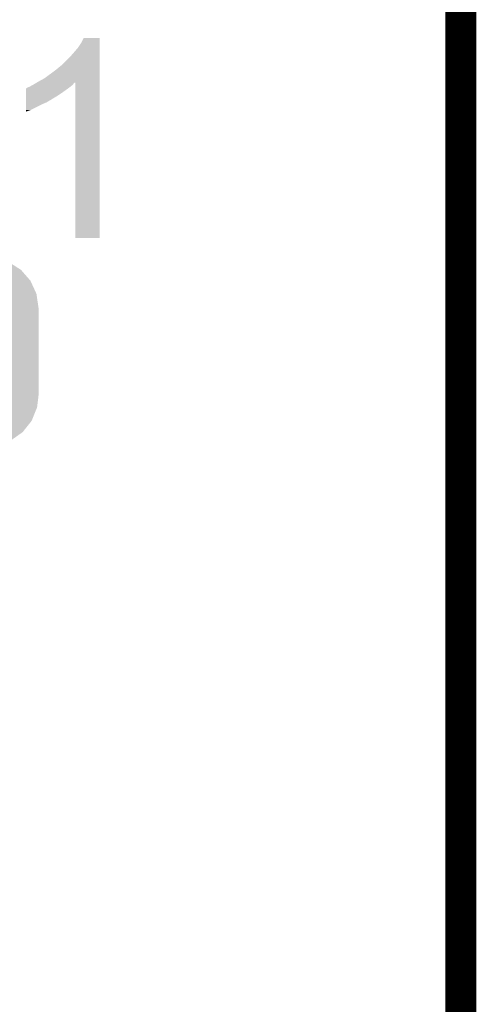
# Model space of a CAD drawing. Extents: x -1.3 to 24.2, y -3.9 to 53.4.
# Tile 51 of 51: x 22 to 24.2, y 44.4 to 49.3. Entities that reach past the tile are written whole.
import ezdxf

# ---------------------------------------------------------------- set-up
doc = ezdxf.new("R2010")
doc.units = 0
doc.layers.get('0').update_dxf_attribs({"linetype": 'CONTINUOUS'})
for name, color, linetype in [('SKOLL-I_CLICK_V101_GKO', 9, 'CONTINUOUS'), ('SKOLL-I_CLICK_V101_GTO', 11, 'CONTINUOUS'), ('SKOLL-I_CLICK_V101_GTS', 8, 'CONTINUOUS')]:
    doc.layers.add(name, color=color, linetype=linetype)

# ---------------------------------------------------------------- blocks, each defined once
blk = doc.blocks.new('CUSTOM_119')
for points in [[(-0.307838, 0.401654), (-0.260242, 0.435192), (0.310122, 0.401654), (0.257792, 0.435192)], [(-0.260242, 0.435192), (-0.246308, 0.439932), (0.257792, 0.435192), (0.250396, 0.439932)], [(-0.246308, 0.439932), (-0.193082, 0.458036), (0.250396, 0.439932), (0.188364, 0.458036)], [(-0.193082, 0.458036), (-0.150902, 0.459806), (0.188364, 0.458036), (0.182298, 0.459806)], [(-0.150902, 0.459806), (-0.122208, 0.46101), (0.182298, 0.459806), (0.122224, 0.46101)], [(-0.354944, 0.348086), (-0.31823, 0.39433), (0.356626, 0.348086), (0.316482, 0.39433)], [(-0.31823, 0.39433), (-0.307838, 0.401654), (0.316482, 0.39433), (0.310122, 0.401654)], [(-0.384708, 0.283574), (-0.362338, 0.338772), (0.38613, 0.283574), (0.360886, 0.338772)], [(-0.362338, 0.338772), (-0.354944, 0.348086), (0.360886, 0.338772), (0.356626, 0.348086)], [(-0.39624, 0.21336), (-0.388982, 0.273026), (0.39624, 0.21336), (0.38765, 0.273026)], [(-0.388982, 0.273026), (-0.384708, 0.283574), (0.38765, 0.273026), (0.38613, 0.283574)], [(-0.39624, 0.21209), (-0.39624, 0.21336), (0.39624, 0.21209), (0.39624, 0.21336)], [(-0.39624, -0.21209), (-0.39624, 0.21209), (0.39624, -0.21209), (0.39624, 0.21209)], [(-0.39624, -0.21336), (-0.39624, -0.21209), (0.39624, -0.21336), (0.39624, -0.21209)], [(-0.38765, -0.273006), (-0.39624, -0.21336), (0.388986, -0.273006), (0.39624, -0.21336)], [(-0.38613, -0.283574), (-0.38765, -0.273006), (0.384704, -0.283574), (0.388986, -0.273006)], [(-0.360894, -0.338754), (-0.38613, -0.283574), (0.362346, -0.338754), (0.384704, -0.283574)], [(-0.356628, -0.348086), (-0.360894, -0.338754), (0.354938, -0.348086), (0.362346, -0.338754)], [(-0.316494, -0.394316), (-0.356628, -0.348086), (0.318242, -0.394316), (0.354938, -0.348086)], [(-0.310124, -0.401656), (-0.316494, -0.394316), (0.307826, -0.401656), (0.318242, -0.394316)], [(-0.257814, -0.43518), (-0.310124, -0.401656), (0.260256, -0.43518), (0.307826, -0.401656)], [(-0.2504, -0.439932), (-0.257814, -0.43518), (0.246288, -0.439932), (0.260256, -0.43518)], [(-0.188392, -0.45803), (-0.2504, -0.439932), (0.1931, -0.45803), (0.246288, -0.439932)], [(-0.182302, -0.459808), (-0.188392, -0.45803), (0.150812, -0.459808), (0.1931, -0.45803)], [(-0.122208, -0.46101), (-0.182302, -0.459808), (0.122224, -0.46101), (0.150812, -0.459808)]]:
    blk.add_solid(points)

msp = doc.modelspace()

# ---------------------------------------------------------------- linework, layer by layer
at = {"layer": 'SKOLL-I_CLICK_V101_GKO', "const_width": 0.1524}
msp.add_lwpolyline([(24.13, -1.27), (24.13, 51.054)], dxfattribs=at)
at = {"layer": 'SKOLL-I_CLICK_V101_GTO'}
for points in [[(22.2504, 49.11598), (22.26564, 49.138842), (22.357078, 49.11598), (22.357078, 49.138842)], [(22.26564, 49.138842), (22.278342, 49.164218), (22.357078, 49.138842), (22.35708, 49.164218)], [(22.278342, 49.164218), (22.278354, 49.16424), (22.35708, 49.164218), (22.278354, 49.16424)], [(22.21484, 49.07534), (22.2504, 49.11598), (22.357078, 49.07534), (22.357078, 49.11598)], [(22.171658, 49.032158), (22.21484, 49.07534), (22.357076, 49.032158), (22.357078, 49.07534)], [(22.085302, 48.96612), (22.11324, 48.98644), (22.357074, 48.96612), (22.357076, 48.98644)], [(22.11324, 48.98644), (22.14372, 49.0093), (22.357076, 48.98644), (22.357076, 49.0093)], [(22.14372, 49.0093), (22.171658, 49.032158), (22.357076, 49.0093), (22.357076, 49.032158)], [(22.031958, 48.93564), (22.048882, 48.945794), (22.225, 48.93564), (22.235154, 48.945794)], [(22.048882, 48.945794), (22.048892, 48.9458), (22.235154, 48.945794), (22.237678, 48.9458)], [(22.048892, 48.9458), (22.05736, 48.95088), (22.357074, 48.9458), (22.357074, 48.95088)], [(22.05736, 48.95088), (22.085302, 48.96612), (22.357074, 48.95088), (22.357074, 48.96612)], [(22.2377, 48.183822), (22.237678, 48.9458), (22.357058, 48.183822), (22.357074, 48.9458)], [(21.996414, 48.87976), (21.996416, 48.895), (22.148802, 48.87976), (22.17166, 48.895)], [(21.996416, 48.895), (21.996422, 48.91786), (22.17166, 48.895), (22.203664, 48.91786)], [(21.996422, 48.91786), (21.998946, 48.917866), (22.203664, 48.91786), (22.203672, 48.917866)], [(21.998946, 48.917866), (22.00148, 48.9204), (22.203672, 48.917866), (22.20722, 48.9204)], [(22.00148, 48.9204), (22.001484, 48.920402), (22.20722, 48.9204), (22.207222, 48.920402)], [(22.001484, 48.920402), (22.006562, 48.92294), (22.207222, 48.920402), (22.210394, 48.92294)], [(22.006562, 48.92294), (22.014184, 48.925482), (22.210394, 48.92294), (22.213572, 48.925482)], [(22.014184, 48.925482), (22.021798, 48.930558), (22.213572, 48.925482), (22.219918, 48.930558)], [(22.021798, 48.930558), (22.021802, 48.93056), (22.219918, 48.930558), (22.21992, 48.93056)], [(22.021802, 48.93056), (22.031958, 48.93564), (22.21992, 48.93056), (22.225, 48.93564)], [(21.9964, 48.81118), (21.996406, 48.84166), (22.019258, 48.81118), (22.08022, 48.84166)], [(21.996406, 48.84166), (21.996408, 48.84928), (22.08022, 48.84166), (22.097998, 48.84928)], [(21.996408, 48.84928), (21.99641, 48.8569), (22.097998, 48.84928), (22.110702, 48.8569)], [(21.99641, 48.86452), (21.996414, 48.87976), (22.123396, 48.86452), (22.148802, 48.87976)], [(21.99641, 48.864498), (21.99641, 48.86452), (22.12086, 48.864498), (22.123396, 48.86452)], [(21.99641, 48.861974), (21.99641, 48.864498), (22.120846, 48.861974), (22.12086, 48.864498)], [(21.99641, 48.8569), (21.99641, 48.861974), (22.110702, 48.8569), (22.120846, 48.861974)], [(21.9964, 48.80359), (21.9964, 48.81118), (21.9964, 48.80359), (22.019258, 48.81118)], [(22.357058, 48.1838), (22.2377, 48.183822), (22.357058, 48.1838), (22.357058, 48.183822)]]:
    msp.add_solid(points, dxfattribs=at)

# ---------------------------------------------------------------- block references
at = {"layer": 'SKOLL-I_CLICK_V101_GTS'}
msp.add_blockref('CUSTOM_119', (21.66112, 47.625), dxfattribs=at)

doc.saveas('drawing.dxf')
